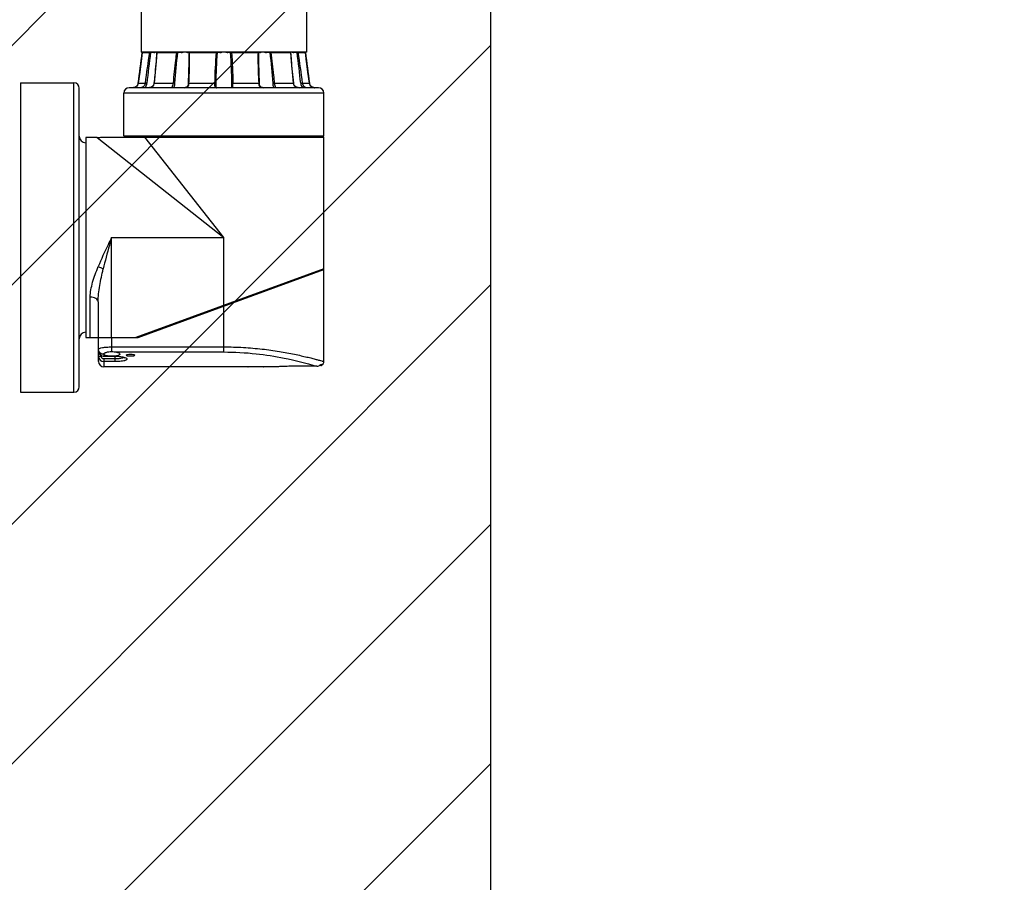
# Model space of a CAD drawing. Header units: millimetres. Extents: x 36 to 7524, y 76 to 5310.
# Tile 11 of 29: x 2106 to 2475, y 2063 to 2387. Entities that reach past the tile are written whole.
import ezdxf

# ---------------------------------------------------------------- set-up
doc = ezdxf.new("R2010")
doc.units = ezdxf.units.MM
for name, color, linetype in [('ARM2_ABL168', 7, 'Continuous'), ('COVER_S_PBL179', 7, 'Continuous'), ('FLANGE_J3_PBL181', 7, 'Continuous'), ('FLANGE_J4_PBL177', 7, 'Continuous'), ('FLANGE_J5_PBL169', 7, 'Continuous'), ('HOLDER_S_PBL180', 7, 'Continuous'), ('MODULE_S_ABL178', 7, 'Continuous'), ('new_view_15_VBL148', 7, 'Continuous'), ('PIPE2_PBL182', 7, 'Continuous')]:
    doc.layers.add(name, color=color, linetype=linetype)

# ---------------------------------------------------------------- blocks, each defined once
blk = doc.blocks.new('FLANGE_J5_PBL169', base_point=(688.76, 1618.69))
at = {"layer": 'FLANGE_J5_PBL169', "color": 7}
for p, q in [((651.76, 1641.19), (651.26, 1640.69)), ((651.26, 1640.69), (651.26, 1639.69)), ((726.26, 1640.69), (651.26, 1640.69)), ((725.76, 1641.19), (726.26, 1640.69)), ((726.26, 1640.69), (726.26, 1639.69)), ((652.76, 1638.19), (724.76, 1638.19)), ((658.15, 1596.49), (660.97, 1596.49)), ((663.52, 1596.49), (671.25, 1596.49)), ((675.66, 1596.43), (675.66, 1596.49)), ((675.66, 1596.49), (686.21, 1596.49)), ((691.31, 1596.49), (701.86, 1596.49)), ((701.86, 1596.49), (701.86, 1596.43)), ((706.27, 1596.49), (714, 1596.49)), ((716.55, 1596.49), (719.37, 1596.49))]:
    blk.add_line(p, q, dxfattribs=at)
at = {"layer": 'FLANGE_J5_PBL169', "color": 2}
for p, q in [((651.26, 1639.69), (726.26, 1639.69)), ((658.62, 1636.79), (655.45, 1636.79)), ((669.86, 1636.79), (661.21, 1636.79)), ((686.17, 1636.79), (674.35, 1636.79)), ((703.17, 1636.79), (691.35, 1636.79)), ((716.31, 1636.79), (707.66, 1636.79)), ((722.07, 1636.79), (718.9, 1636.79))]:
    blk.add_line(p, q, dxfattribs=at)
at = {"layer": 'FLANGE_J5_PBL169', "color": 7}
for centre, radius, start, end in [((652.76, 1639.69), 1.5, 180, 270), ((724.76, 1639.69), 1.5, 270, 360), ((-6575.34, 1133.55), 7248.28, 3.661962, 3.981237), ((1231.21, 1618.37), 545.35, 178.0641, 180.0746), ((146.55, 1618.38), 545.11, 359.925, 1.9364), ((7952.86, 1133.55), 7248.28, 176.018763, 176.338038), ((1294.2, 1617.21), 608.34, 179.9572, 181.95124), ((83.06, 1617.21), 608.6, 358.04918, 0.04235), ((601.11, 1537.96), 81.73, 45.4394, 45.7393), ((670.79, 1607.95), 15.09, 229.407, 231.1859), ((675.89, 1601.12), 6.56, 224.8983, 228.719), ((688.78, 1597.93), 2.95, 209.187, 216.1048), ((688.74, 1597.93), 2.95, 323.8947, 330.8129), ((703.91, 1596.43), 2.05, 179.9978, 181.0804), ((703.77, 1596.43), 1.91, 181.0238, 186.9887), ((701.63, 1601.12), 6.56, 311.2806, 315.1015), ((706.73, 1607.95), 15.09, 308.8139, 310.5929), ((776.41, 1537.96), 81.73, 134.2608, 134.5607)]:
    blk.add_arc(centre, radius, start, end, dxfattribs=at)
for points, knots in [([(655.45, 1636.79), (655.43, 1637.1), (655.24, 1637.55), (654.82, 1637.92), (654.51, 1638.08), (654.27, 1638.15), (654.12, 1638.18), (654.03, 1638.19), (653.96, 1638.19), (653.9, 1638.19), (653.88, 1638.2), (653.86, 1638.19), (653.86, 1638.19)], [0, 0, 0, 0, 0.398478, 0.576573, 0.726732, 0.845114, 0.892037, 0.930654, 0.960867, 0.982562, 0.995633, 1, 1, 1, 1]), ([(658.15, 1638.15), (658.15, 1638.19), (658.34, 1638.2), (658.44, 1638.19), (658.54, 1638.19)], [0, 0, 0, 0, 0.269402, 1, 1, 1, 1]), ([(658.62, 1636.79), (658.61, 1636.98), (658.56, 1637.32), (658.38, 1637.74), (658.25, 1637.99), (658.15, 1638.11), (658.15, 1638.15)], [0, 0, 0, 0, 0.388948, 0.707111, 0.910969, 1, 1, 1, 1]), ([(661.21, 1636.79), (661.2, 1636.95), (661.11, 1637.27), (660.72, 1637.79), (660.01, 1638.12), (659.22, 1638.2), (658.74, 1638.19), (658.54, 1638.19)], [0, 0, 0, 0, 0.14437, 0.288763, 0.568855, 0.815868, 1, 1, 1, 1]), ([(658.62, 1636.79), (658.91, 1630.08), (659.62, 1616.64), (660.48, 1603.21), (660.97, 1596.49)], [0, 0, 0, 0, 0.499756, 1, 1, 1, 1]), ([(663.52, 1596.49), (663.27, 1603.21), (662.61, 1616.66), (661.73, 1630.08), (661.21, 1636.79)], [0, 0, 0, 0, 0.499771, 1, 1, 1, 1]), ([(669.86, 1637.33), (669.86, 1637.44), (669.86, 1637.63), (669.9, 1637.88), (670.01, 1638.06), (670.19, 1638.15), (670.41, 1638.18), (670.79, 1638.2), (671.09, 1638.19), (671.31, 1638.19)], [0, 0, 0, 0, 0.156828, 0.27468, 0.364256, 0.45244, 0.558175, 0.685852, 1, 1, 1, 1]), ([(669.86, 1636.79), (669.86, 1636.84), (669.86, 1637.02), (669.86, 1637.2), (669.86, 1637.33)], [0, 0, 0, 0, 0.261025, 1, 1, 1, 1]), ([(669.86, 1636.79), (669.89, 1630.08), (670.2, 1616.64), (670.83, 1603.21), (671.25, 1596.49)], [0, 0, 0, 0, 0.499728, 1, 1, 1, 1]), ([(674.35, 1636.79), (674.33, 1637.1), (674.08, 1637.74), (673.16, 1638.14), (672.23, 1638.2), (671.61, 1638.19), (671.31, 1638.19)], [0, 0, 0, 0, 0.249101, 0.497694, 0.756772, 1, 1, 1, 1]), ([(675.66, 1596.49), (675.65, 1603.21), (675.39, 1616.65), (674.79, 1630.09), (674.35, 1636.79)], [0, 0, 0, 0, 0.499798, 1, 1, 1, 1]), ([(686.17, 1636.79), (686.18, 1636.94), (686.2, 1637.21), (686.32, 1637.58), (686.53, 1637.87), (686.83, 1638.05), (687.18, 1638.14), (687.7, 1638.19), (688.11, 1638.19), (688.39, 1638.19)], [0, 0, 0, 0, 0.139292, 0.265157, 0.376781, 0.484878, 0.600088, 0.725541, 1, 1, 1, 1]), ([(691.35, 1636.79), (691.34, 1636.95), (691.31, 1637.24), (691.17, 1637.64), (690.91, 1637.94), (690.56, 1638.09), (690.16, 1638.17), (689.57, 1638.2), (689.11, 1638.19), (688.79, 1638.19)], [0, 0, 0, 0, 0.137016, 0.258961, 0.367147, 0.475489, 0.593675, 0.722527, 1, 1, 1, 1]), ([(703.17, 1636.79), (702.73, 1630.09), (702.13, 1616.65), (701.87, 1603.21), (701.86, 1596.49)], [0, 0, 0, 0, 0.500202, 1, 1, 1, 1]), ([(703.17, 1636.79), (703.19, 1637.1), (703.44, 1637.74), (704.36, 1638.14), (705.29, 1638.2), (705.91, 1638.19), (706.21, 1638.19)], [0, 0, 0, 0, 0.249101, 0.497694, 0.756772, 1, 1, 1, 1]), ([(707.66, 1637.33), (707.66, 1637.44), (707.66, 1637.63), (707.62, 1637.88), (707.51, 1638.06), (707.33, 1638.15), (707.11, 1638.18), (706.73, 1638.2), (706.43, 1638.19), (706.21, 1638.19)], [0, 0, 0, 0, 0.156828, 0.27468, 0.364256, 0.45244, 0.558175, 0.685852, 1, 1, 1, 1]), ([(706.27, 1596.49), (706.69, 1603.21), (707.31, 1616.64), (707.63, 1630.08), (707.66, 1636.79)], [0, 0, 0, 0, 0.500272, 1, 1, 1, 1]), ([(707.66, 1636.79), (707.66, 1636.84), (707.66, 1637.02), (707.66, 1637.2), (707.66, 1637.33)], [0, 0, 0, 0, 0.261025, 1, 1, 1, 1]), ([(716.31, 1636.79), (715.79, 1630.08), (714.91, 1616.66), (714.25, 1603.21), (714, 1596.49)], [0, 0, 0, 0, 0.500229, 1, 1, 1, 1]), ([(716.31, 1636.79), (716.32, 1636.95), (716.41, 1637.27), (716.8, 1637.79), (717.51, 1638.12), (718.3, 1638.2), (718.78, 1638.19), (718.98, 1638.19)], [0, 0, 0, 0, 0.14437, 0.288763, 0.568855, 0.815868, 1, 1, 1, 1]), ([(716.55, 1596.49), (717.04, 1603.21), (717.9, 1616.64), (718.61, 1630.08), (718.9, 1636.79)], [0, 0, 0, 0, 0.500244, 1, 1, 1, 1]), ([(718.9, 1636.79), (718.91, 1636.98), (718.96, 1637.32), (719.14, 1637.74), (719.27, 1637.99), (719.37, 1638.11), (719.37, 1638.15)], [0, 0, 0, 0, 0.388948, 0.707111, 0.910969, 1, 1, 1, 1]), ([(719.37, 1638.15), (719.37, 1638.19), (719.18, 1638.2), (719.08, 1638.19), (718.98, 1638.19)], [0, 0, 0, 0, 0.269402, 1, 1, 1, 1]), ([(722.07, 1636.79), (722.09, 1637.09), (722.31, 1637.64), (722.96, 1638.1), (723.44, 1638.19), (723.66, 1638.19)], [0, 0, 0, 0, 0.390869, 0.713984, 1, 1, 1, 1])]:
    blk.add_open_spline(points, degree=3, knots=knots, dxfattribs=at)
for points in [[(663.69, 1596.19), (663.64, 1596.3), (663.58, 1596.4), (663.52, 1596.49)], [(675.65, 1596.19), (675.66, 1596.27), (675.66, 1596.35), (675.66, 1596.43)], [(714, 1596.49), (713.94, 1596.4), (713.88, 1596.3), (713.83, 1596.19)]]:
    blk.add_open_spline(points, degree=3, dxfattribs=at)
blk = doc.blocks.new('FLANGE_J4_PBL177', base_point=(688.76, 1406.54))
at = {"layer": 'FLANGE_J4_PBL177', "color": 7}
for p, q in [((658.29, 1422.49), (658.18, 1422.39)), ((658.18, 1422.4), (658.18, 1422.4)), ((658.18, 1422.4), (660.85, 1422.4)), ((660.85, 1422.4), (660.95, 1422.39)), ((660.95, 1422.39), (661.09, 1422.39)), ((661.09, 1422.39), (661.27, 1422.38)), ((662.46, 1422.38), (661.27, 1422.38)), ((662.46, 1422.38), (662.52, 1422.49)), ((663.73, 1422.49), (663.61, 1422.39)), ((663.61, 1422.39), (663.61, 1422.39)), ((663.7, 1422.4), (671, 1422.4)), ((672.72, 1422.38), (671.51, 1422.38)), ((672.72, 1422.38), (672.72, 1422.49)), ((675.39, 1422.49), (675.29, 1422.38)), ((675.65, 1422.38), (675.29, 1422.38)), ((675.94, 1422.4), (685.9, 1422.4)), ((685.9, 1422.4), (685.91, 1422.49)), ((687.28, 1422.38), (686.37, 1422.38)), ((687.28, 1422.38), (687.22, 1422.49)), ((690.3, 1422.49), (690.24, 1422.38)), ((691.15, 1422.38), (690.24, 1422.38)), ((691.62, 1422.4), (701.58, 1422.4)), ((702.23, 1422.38), (701.87, 1422.38)), ((702.23, 1422.38), (702.13, 1422.49)), ((704.8, 1422.49), (704.8, 1422.38)), ((706.01, 1422.38), (704.8, 1422.38)), ((706.46, 1422.39), (706.52, 1422.4)), ((706.52, 1422.4), (713.81, 1422.4)), ((713.81, 1422.4), (713.72, 1422.49)), ((713.91, 1422.39), (713.79, 1422.49)), ((713.91, 1422.39), (713.91, 1422.39)), ((715, 1422.49), (715.06, 1422.38)), ((716.25, 1422.38), (715.06, 1422.38)), ((716.25, 1422.38), (716.57, 1422.39)), ((716.57, 1422.39), (716.67, 1422.4)), ((716.67, 1422.4), (719.34, 1422.4)), ((719.34, 1422.39), (719.23, 1422.49)), ((719.34, 1422.4), (719.34, 1422.4)), ((719.79, 1418.94), (719.34, 1422.39)), ((675.66, 1420.67), (675.66, 1420.66)), ((701.86, 1420.66), (701.86, 1420.67)), ((656.6, 1410.59), (656.38, 1410.13)), ((656.67, 1410.93), (656.6, 1410.59)), ((721.13, 1410.14), (720.92, 1410.6)), ((651.26, 1391.09), (651.26, 1407.19)), ((724.26, 1409.19), (653.26, 1409.19)), ((656.38, 1410.13), (656.08, 1409.76)), ((685.86, 1409.79), (685.86, 1409.79)), ((691.61, 1409.25), (691.59, 1409.22)), ((691.66, 1409.79), (691.66, 1409.79)), ((721.43, 1409.76), (721.13, 1410.14)), ((721.44, 1409.76), (721.43, 1409.76)), ((721.99, 1409.4), (721.79, 1409.49)), ((726.26, 1391.09), (726.26, 1407.19)), ((651.26, 1391.09), (651.76, 1390.59)), ((651.26, 1391.09), (726.26, 1391.09)), ((726.26, 1391.09), (725.76, 1390.59))]:
    blk.add_line(p, q, dxfattribs=at)
at = {"layer": 'FLANGE_J4_PBL177', "color": 2}
for p, q in [((660.85, 1422.4), (660.95, 1422.49)), ((661.28, 1422.49), (661.27, 1422.38)), ((663.8, 1422.49), (663.7, 1422.4)), ((663.7, 1422.38), (663.7, 1422.4)), ((663.7, 1422.38), (663.7, 1422.4)), ((671, 1422.4), (671.06, 1422.49)), ((671.46, 1422.49), (671.51, 1422.38)), ((675.65, 1422.38), (675.77, 1422.49)), ((675.65, 1422.38), (675.66, 1420.67)), ((675.99, 1422.49), (675.94, 1422.4)), ((686.27, 1422.49), (686.37, 1422.38)), ((691.15, 1422.38), (691.25, 1422.49)), ((691.61, 1422.49), (691.62, 1422.4)), ((701.58, 1422.4), (701.53, 1422.49)), ((701.75, 1422.49), (701.87, 1422.38)), ((701.86, 1420.67), (701.87, 1422.38)), ((706.01, 1422.38), (706.06, 1422.49)), ((706.46, 1422.49), (706.52, 1422.4)), ((713.81, 1422.4), (713.82, 1422.38)), ((713.81, 1422.4), (713.82, 1422.38)), ((716.25, 1422.38), (716.24, 1422.49)), ((716.57, 1422.49), (716.67, 1422.4)), ((656.67, 1410.93), (656.68, 1410.93)), ((656.68, 1410.93), (659.26, 1410.93)), ((662.69, 1410.93), (669.75, 1410.93)), ((675.69, 1410.93), (685.33, 1410.93)), ((692.19, 1410.93), (701.83, 1410.93)), ((707.77, 1410.93), (714.83, 1410.93)), ((718.26, 1410.93), (720.84, 1410.93)), ((720.85, 1410.93), (720.84, 1410.93)), ((726.26, 1407.19), (651.26, 1407.19))]:
    blk.add_line(p, q, dxfattribs=at)
at = {"layer": 'FLANGE_J4_PBL177', "color": 7}
for points in [[(658.18, 1422.39), (657.73, 1418.96), (657.22, 1415), (656.67, 1410.93)], [(663.61, 1422.39), (663.36, 1418.99), (663, 1414.97), (662.59, 1410.91)], [(714.93, 1410.91), (714.52, 1414.95), (714.16, 1418.98), (713.91, 1422.39)], [(675.66, 1420.66), (675.65, 1418.7), (675.56, 1414.84), (675.39, 1410.89)], [(702.13, 1410.89), (701.96, 1414.83), (701.87, 1418.69), (701.86, 1420.66)], [(720.85, 1410.93), (720.31, 1414.98), (719.79, 1418.95)], [(656.6, 1410.6), (656.39, 1410.14), (656.09, 1409.76), (655.73, 1409.49), (655.34, 1409.31), (654.92, 1409.21), (654.61, 1409.19)], [(662.59, 1410.91), (662.54, 1410.6), (662.37, 1410.14), (662.1, 1409.76), (661.76, 1409.48), (661.36, 1409.31), (660.89, 1409.21), (660.51, 1409.19)], [(675.39, 1410.89), (675.36, 1410.54), (675.27, 1410.07), (675.13, 1409.72), (674.93, 1409.45), (674.64, 1409.29), (674.28, 1409.21), (673.97, 1409.19)], [(703.55, 1409.19), (703.25, 1409.21), (702.89, 1409.29), (702.6, 1409.45), (702.39, 1409.71), (702.26, 1410.06), (702.16, 1410.52), (702.13, 1410.89)], [(717.01, 1409.19), (716.65, 1409.21), (716.17, 1409.3), (715.77, 1409.48), (715.43, 1409.75), (715.16, 1410.12), (714.99, 1410.58), (714.93, 1410.91)], [(722.48, 1409.23), (722.19, 1409.31), (721.8, 1409.49), (721.44, 1409.75), (721.14, 1410.13), (720.92, 1410.59), (720.85, 1410.93)], [(655.73, 1409.49), (655.72, 1409.49), (655.53, 1409.4)], [(685.93, 1409.22), (685.93, 1409.22), (685.9, 1409.29), (685.87, 1409.49), (685.86, 1409.79)], [(686.12, 1409.19), (686.01, 1409.2), (685.94, 1409.22)], [(691.59, 1409.22), (691.59, 1409.22), (691.51, 1409.2), (691.4, 1409.19)], [(691.66, 1409.79), (691.65, 1409.5), (691.62, 1409.3), (691.61, 1409.25)]]:
    blk.add_lwpolyline(points, dxfattribs=at)
at = {"layer": 'FLANGE_J4_PBL177', "color": 2}
for centre, radius, start, end in [((-1089.41, 1645.54), 1761.77, 352.34716, 352.72335), ((1047.87, 1363), 391.55, 171.275, 172.9693), ((1119.7, 1362.5), 462.32, 172.5581, 173.9958), ((257.82, 1362.5), 462.32, 6.0042, 7.4419), ((329.67, 1363), 391.54, 7.0307, 8.7251), ((2466.95, 1645.55), 1761.8, 187.27666, 187.65284), ((654.69, 1411.19), 2, 342.9588, 352.3509), ((660.33, 1411.18), 2.37, 347.2702, 353.8826), ((654.61, 1411.53), 2.33, 269.9827, 276.7406), ((654.62, 1411.47), 2.27, 276.7625, 278.3086), ((654.63, 1411.41), 2.21, 278.2877, 288.3721), ((654.65, 1411.33), 2.13, 288.4483, 289.4954), ((654.67, 1411.28), 2.07, 289.458, 300.8963), ((660.56, 1412.52), 3.32, 275.4108, 275.8789)]:
    blk.add_arc(centre, radius, start, end, dxfattribs=at)
at = {"layer": 'FLANGE_J4_PBL177', "color": 7}
for centre, radius, start, end in [((662.46, 1423.86), 1.48, 270.0165, 272.8316), ((670.28, 1389.39), 33.01, 88.4735, 88.7528), ((670.32, 1391.45), 30.95, 88.1156, 88.4424), ((670.39, 1393.26), 29.14, 87.9008, 88.1397), ((670.76, 1403.4), 19, 87.7389, 87.8935), ((686.09, 1418.11), 4.28, 86.3345, 87.6279), ((691.78, 1409.79), 12.61, 91.5293, 92.2597), ((691.96, 1402.85), 19.55, 90.9994, 91.5189), ((706.7, 1405.1), 17.29, 92.1076, 92.2776), ((707.1, 1394.08), 28.32, 91.8531, 92.0983), ((707.18, 1391.98), 30.42, 91.3571, 91.8808), ((715.06, 1423.86), 1.48, 267.1669, 269.9835), ((653.26, 1407.19), 2, 90, 180), ((722.9, 1411.46), 2.26, 259.55, 263.1387), ((722.9, 1411.52), 2.33, 263.1573, 270.0185), ((724.26, 1407.19), 2, 0, 90)]:
    blk.add_arc(centre, radius, start, end, dxfattribs=at)
for points, knots in [([(662.54, 1422.38), (662.59, 1422.38), (662.78, 1422.4), (662.97, 1422.46), (663.11, 1422.5)], [0, 0, 0, 0, 0.266116, 1, 1, 1, 1]), ([(663.61, 1422.39), (663.62, 1422.39), (663.65, 1422.39), (663.68, 1422.39), (663.7, 1422.4)], [0, 0, 0, 0, 0.283819, 1, 1, 1, 1]), ([(674.8, 1422.5), (674.84, 1422.48), (675, 1422.43), (675.17, 1422.38), (675.29, 1422.38)], [0, 0, 0, 0, 0.285623, 1, 1, 1, 1]), ([(675.65, 1422.38), (675.66, 1422.39), (675.72, 1422.39), (675.76, 1422.39), (675.8, 1422.39)], [0, 0, 0, 0, 0.306622, 1, 1, 1, 1]), ([(686.08, 1422.39), (686.13, 1422.39), (686.19, 1422.39), (686.26, 1422.39), (686.27, 1422.39)], [0, 0, 0, 0, 0.77191, 1, 1, 1, 1]), ([(687.28, 1422.38), (687.34, 1422.38), (687.59, 1422.4), (687.84, 1422.46), (688.03, 1422.5)], [0, 0, 0, 0, 0.237795, 1, 1, 1, 1]), ([(689.49, 1422.5), (689.56, 1422.48), (689.8, 1422.43), (690.06, 1422.38), (690.24, 1422.38)], [0, 0, 0, 0, 0.260476, 1, 1, 1, 1]), ([(691.15, 1422.38), (691.16, 1422.38), (691.2, 1422.38), (691.25, 1422.39), (691.28, 1422.39)], [0, 0, 0, 0, 0.21467, 1, 1, 1, 1]), ([(701.72, 1422.39), (701.73, 1422.39), (701.77, 1422.39), (701.8, 1422.39), (701.82, 1422.39)], [0, 0, 0, 0, 0.296725, 1, 1, 1, 1]), ([(701.82, 1422.39), (701.83, 1422.39), (701.84, 1422.38), (701.86, 1422.38), (701.87, 1422.38)], [0, 0, 0, 0, 0.375047, 1, 1, 1, 1]), ([(702.23, 1422.38), (702.27, 1422.38), (702.43, 1422.4), (702.6, 1422.46), (702.72, 1422.5)], [0, 0, 0, 0, 0.211644, 1, 1, 1, 1]), ([(713.81, 1422.4), (713.82, 1422.4), (713.85, 1422.39), (713.87, 1422.39), (713.89, 1422.39)], [0, 0, 0, 0, 0.31879, 1, 1, 1, 1]), ([(713.89, 1422.39), (713.89, 1422.39), (713.9, 1422.39), (713.91, 1422.39), (713.91, 1422.39)], [0, 0, 0, 0, 0.684665, 1, 1, 1, 1]), ([(714.41, 1422.5), (714.45, 1422.48), (714.64, 1422.43), (714.83, 1422.39), (714.98, 1422.38)], [0, 0, 0, 0, 0.232914, 1, 1, 1, 1])]:
    blk.add_open_spline(points, degree=3, knots=knots, dxfattribs=at)
at = {"layer": 'FLANGE_J4_PBL177', "color": 2}
for points, knots in [([(662.69, 1410.93), (662.79, 1411.88), (663.19, 1415.69), (663.51, 1419.51), (663.7, 1422.38)], [0, 0, 0, 0, 0.250545, 1, 1, 1, 1]), ([(671, 1422.4), (670.86, 1421.44), (670.36, 1417.63), (669.98, 1413.8), (669.75, 1410.93)], [0, 0, 0, 0, 0.250344, 1, 1, 1, 1]), ([(675.69, 1410.93), (675.74, 1411.88), (675.91, 1415.7), (675.98, 1419.53), (675.94, 1422.4)], [0, 0, 0, 0, 0.250376, 1, 1, 1, 1]), ([(701.58, 1422.4), (701.56, 1421.44), (701.56, 1417.62), (701.68, 1413.79), (701.83, 1410.93)], [0, 0, 0, 0, 0.249613, 1, 1, 1, 1]), ([(707.77, 1410.93), (707.69, 1411.88), (707.36, 1415.71), (706.92, 1419.54), (706.52, 1422.4)], [0, 0, 0, 0, 0.249673, 1, 1, 1, 1]), ([(713.82, 1422.38), (713.88, 1421.43), (714.16, 1417.6), (714.52, 1413.79), (714.83, 1410.93)], [0, 0, 0, 0, 0.249375, 1, 1, 1, 1]), ([(655.74, 1409.5), (655.94, 1409.62), (656.31, 1409.94), (656.54, 1410.38), (656.61, 1410.61)], [0, 0, 0, 0, 0.497195, 1, 1, 1, 1]), ([(659.26, 1410.93), (659.24, 1410.74), (659.07, 1410.09), (658.61, 1409.51), (658.19, 1409.29)], [0, 0, 0, 0, 0.287719, 1, 1, 1, 1]), ([(659.19, 1409.19), (659.29, 1409.3), (659.66, 1409.79), (659.86, 1410.4), (659.91, 1410.86)], [0, 0, 0, 0, 0.237695, 1, 1, 1, 1]), ([(659.91, 1410.86), (659.85, 1410.87), (659.63, 1410.9), (659.42, 1410.93), (659.26, 1410.93)], [0, 0, 0, 0, 0.290048, 1, 1, 1, 1]), ([(660.9, 1409.21), (661.3, 1409.26), (661.93, 1409.45), (662.46, 1410.08), (662.6, 1410.46), (662.64, 1410.66)], [0, 0, 0, 0, 0.503193, 0.749918, 1, 1, 1, 1]), ([(662.59, 1410.91), (662.59, 1410.92), (662.64, 1410.92), (662.67, 1410.93), (662.69, 1410.93)], [0, 0, 0, 0, 0.277043, 1, 1, 1, 1]), ([(669.75, 1410.93), (669.74, 1410.8), (669.7, 1410.55), (669.61, 1410.19), (669.51, 1409.88), (669.4, 1409.62), (669.33, 1409.43), (669.28, 1409.3), (669.31, 1409.2), (669.38, 1409.19), (669.4, 1409.19)], [0, 0, 0, 0, 0.20769, 0.405469, 0.585087, 0.736057, 0.848243, 0.917685, 0.955725, 1, 1, 1, 1]), ([(670.44, 1410.86), (670.39, 1410.87), (670.17, 1410.91), (669.93, 1410.93), (669.75, 1410.93)], [0, 0, 0, 0, 0.208535, 1, 1, 1, 1]), ([(670.04, 1409.19), (670.09, 1409.31), (670.29, 1409.84), (670.41, 1410.41), (670.44, 1410.86)], [0, 0, 0, 0, 0.215517, 1, 1, 1, 1]), ([(673.97, 1409.19), (674.21, 1409.19), (674.68, 1409.22), (675.54, 1409.68), (675.66, 1410.46), (675.69, 1410.93)], [0, 0, 0, 0, 0.263602, 0.497557, 1, 1, 1, 1]), ([(675.39, 1410.89), (675.39, 1410.89), (675.42, 1410.91), (675.52, 1410.92), (675.61, 1410.93), (675.69, 1410.93)], [0, 0, 0, 0, 0.088254, 0.291026, 1, 1, 1, 1]), ([(685.33, 1410.93), (685.33, 1410.7), (685.31, 1410.37), (685.32, 1409.96), (685.34, 1409.64), (685.51, 1409.29), (685.79, 1409.22), (685.93, 1409.2)], [0, 0, 0, 0, 0.333227, 0.479571, 0.606013, 0.801749, 1, 1, 1, 1]), ([(685.88, 1410.86), (685.87, 1410.88), (685.8, 1410.89), (685.68, 1410.91), (685.52, 1410.92), (685.4, 1410.93), (685.33, 1410.93)], [0, 0, 0, 0, 0.116638, 0.344469, 0.653897, 1, 1, 1, 1]), ([(685.86, 1409.79), (685.86, 1409.88), (685.87, 1410.23), (685.88, 1410.59), (685.88, 1410.86)], [0, 0, 0, 0, 0.235794, 1, 1, 1, 1]), ([(691.61, 1409.21), (691.75, 1409.22), (692.03, 1409.3), (692.18, 1409.66), (692.2, 1409.97), (692.21, 1410.38), (692.19, 1410.7), (692.19, 1410.93)], [0, 0, 0, 0, 0.19607, 0.393116, 0.520263, 0.666941, 1, 1, 1, 1]), ([(691.64, 1410.86), (691.65, 1410.88), (691.72, 1410.89), (691.84, 1410.91), (692, 1410.92), (692.12, 1410.93), (692.19, 1410.93)], [0, 0, 0, 0, 0.116632, 0.344465, 0.653899, 1, 1, 1, 1]), ([(691.64, 1410.86), (691.64, 1410.77), (691.65, 1410.41), (691.66, 1410.05), (691.66, 1409.79)], [0, 0, 0, 0, 0.261184, 1, 1, 1, 1]), ([(702.13, 1410.89), (702.13, 1410.89), (702.09, 1410.91), (702, 1410.92), (701.9, 1410.93), (701.83, 1410.93)], [0, 0, 0, 0, 0.088258, 0.291028, 1, 1, 1, 1]), ([(701.83, 1410.93), (701.86, 1410.46), (701.98, 1409.68), (702.84, 1409.22), (703.31, 1409.19), (703.55, 1409.19)], [0, 0, 0, 0, 0.502442, 0.736396, 1, 1, 1, 1]), ([(707.08, 1410.86), (707.13, 1410.87), (707.35, 1410.91), (707.59, 1410.93), (707.77, 1410.93)], [0, 0, 0, 0, 0.208529, 1, 1, 1, 1]), ([(707.08, 1410.86), (707.09, 1410.7), (707.16, 1410.13), (707.32, 1409.58), (707.48, 1409.19)], [0, 0, 0, 0, 0.274312, 1, 1, 1, 1]), ([(708.12, 1409.19), (708.14, 1409.19), (708.21, 1409.2), (708.24, 1409.3), (708.19, 1409.43), (708.12, 1409.62), (708.01, 1409.88), (707.9, 1410.19), (707.82, 1410.55), (707.78, 1410.8), (707.77, 1410.93)], [0, 0, 0, 0, 0.044275, 0.082315, 0.151756, 0.263942, 0.414913, 0.59453, 0.79231, 1, 1, 1, 1]), ([(714.83, 1410.93), (714.86, 1410.67), (714.99, 1410.16), (715.66, 1409.34), (716.5, 1409.19), (717.01, 1409.19)], [0, 0, 0, 0, 0.252089, 0.498695, 1, 1, 1, 1]), ([(714.93, 1410.91), (714.93, 1410.92), (714.88, 1410.92), (714.85, 1410.93), (714.83, 1410.93)], [0, 0, 0, 0, 0.277075, 1, 1, 1, 1]), ([(717.61, 1410.86), (717.67, 1410.87), (717.89, 1410.9), (718.1, 1410.93), (718.26, 1410.93)], [0, 0, 0, 0, 0.290041, 1, 1, 1, 1]), ([(717.61, 1410.86), (717.63, 1410.7), (717.74, 1410.1), (718.02, 1409.53), (718.33, 1409.19)], [0, 0, 0, 0, 0.260008, 1, 1, 1, 1]), ([(719.32, 1409.3), (719.2, 1409.36), (718.67, 1409.75), (718.32, 1410.4), (718.26, 1410.93)], [0, 0, 0, 0, 0.198268, 1, 1, 1, 1]), ([(720.84, 1410.93), (720.9, 1410.5), (721.3, 1409.69), (722.09, 1409.31), (722.49, 1409.23)], [0, 0, 0, 0, 0.516342, 1, 1, 1, 1]), ([(658.19, 1409.29), (658.17, 1409.28), (658.1, 1409.25), (658.02, 1409.22), (657.96, 1409.21)], [0, 0, 0, 0, 0.293575, 1, 1, 1, 1]), ([(719.65, 1409.19), (719.64, 1409.19), (719.57, 1409.2), (719.5, 1409.22), (719.44, 1409.24)], [0, 0, 0, 0, 0.194471, 1, 1, 1, 1])]:
    blk.add_open_spline(points, degree=3, knots=knots, dxfattribs=at)
for points in [[(670.44, 1410.86), (670.71, 1414.71), (671.05, 1418.55), (671.51, 1422.38)], [(685.9, 1422.4), (685.57, 1418.58), (685.39, 1414.75), (685.33, 1410.93)], [(685.88, 1410.86), (685.93, 1414.7), (686.08, 1418.55), (686.37, 1422.38)], [(691.15, 1422.38), (691.44, 1418.55), (691.59, 1414.7), (691.64, 1410.86)], [(691.62, 1422.4), (691.95, 1418.58), (692.13, 1414.75), (692.19, 1410.93)], [(706.01, 1422.38), (706.47, 1418.55), (706.81, 1414.71), (707.08, 1410.86)], [(657.96, 1409.21), (657.93, 1409.2), (657.9, 1409.19), (657.87, 1409.19)], [(660.51, 1409.19), (660.63, 1409.19), (660.75, 1409.2), (660.87, 1409.21)], [(685.93, 1409.2), (685.99, 1409.2), (686.06, 1409.19), (686.12, 1409.19)], [(691.4, 1409.19), (691.47, 1409.19), (691.54, 1409.2), (691.61, 1409.21)], [(719.44, 1409.24), (719.4, 1409.26), (719.36, 1409.28), (719.32, 1409.3)]]:
    blk.add_open_spline(points, degree=3, dxfattribs=at)
at = {"layer": 'FLANGE_J4_PBL177', "color": 7}
for points in [[(672.72, 1422.38), (672.99, 1422.38), (673.26, 1422.44), (673.53, 1422.5)], [(675.8, 1422.39), (675.85, 1422.39), (675.9, 1422.39), (675.94, 1422.4)], [(685.9, 1422.4), (685.96, 1422.4), (686.02, 1422.39), (686.08, 1422.39)], [(701.58, 1422.4), (701.62, 1422.39), (701.67, 1422.39), (701.72, 1422.39)], [(703.99, 1422.5), (704.26, 1422.44), (704.53, 1422.38), (704.8, 1422.38)]]:
    blk.add_open_spline(points, degree=3, dxfattribs=at)
blk = doc.blocks.new('PIPE2_PBL182', base_point=(688.76, 1509.34))
at = {"layer": 'PIPE2_PBL182', "color": 7}
for p, q in [((657.76, 1596.19), (657.76, 1422.49)), ((719.76, 1596.19), (657.76, 1596.19)), ((719.76, 1596.19), (719.76, 1422.49)), ((719.76, 1422.49), (657.76, 1422.49))]:
    blk.add_line(p, q, dxfattribs=at)
blk = doc.blocks.new('ARM2_ABL168', base_point=(688.76, 1515.89))
at = {"layer": 'FLANGE_J4_PBL177'}
blk.add_blockref('FLANGE_J4_PBL177', (688.76, 1406.54), dxfattribs=at)
at = {"layer": 'FLANGE_J5_PBL169'}
blk.add_blockref('FLANGE_J5_PBL169', (688.76, 1618.69), dxfattribs=at)
at = {"layer": 'PIPE2_PBL182'}
blk.add_blockref('PIPE2_PBL182', (688.76, 1509.34), dxfattribs=at)
blk = doc.blocks.new('COVER_S_PBL179', base_point=(684.02, 1322.75))
at = {"layer": 'COVER_S_PBL179', "color": 7}
for p, q in [((656.66, 1315.49), (726.26, 1341)), ((726.26, 1306.49), (726.26, 1340.99)), ((641.76, 1306.49), (641.76, 1315.49)), ((645.26, 1315.49), (656.66, 1315.49)), ((643.77, 1309.2), (643.76, 1309.27)), ((643.76, 1308.44), (647.96, 1308.44)), ((697.76, 1304.49), (643.76, 1304.49)), ((697.76, 1304.49), (697.86, 1304.5)), ((703.66, 1304.5), (703.76, 1304.49)), ((708.76, 1304.49), (703.76, 1304.49)), ((708.76, 1304.49), (708.8, 1304.5)), ((723.59, 1304.7), (715.76, 1304.7)), ((725.13, 1304.99), (724.64, 1304.99))]:
    blk.add_line(p, q, dxfattribs=at)
at = {"layer": 'COVER_S_PBL179', "color": 2}
for p, q in [((688.76, 1310.05), (688.76, 1327.26)), ((646.76, 1310.23), (646.76, 1315.49)), ((646.76, 1311.96), (688.76, 1311.96)), ((641.76, 1308.45), (642.76, 1308.45)), ((642.76, 1308.73), (642.76, 1308.45)), ((643.76, 1309.14), (643.76, 1308.44)), ((643.76, 1308.48), (645.81, 1308.48)), ((643.76, 1307.43), (643.76, 1304.49)), ((647.96, 1307.43), (643.76, 1307.43)), ((647.71, 1308.48), (647.96, 1308.48)), ((647.96, 1306.45), (647.96, 1308.48)), ((648.25, 1310.05), (688.76, 1310.05)), ((647.96, 1306.45), (643.76, 1306.45))]:
    blk.add_line(p, q, dxfattribs=at)
at = {"layer": 'COVER_S_PBL179', "color": 7}
for points in [[(641.76, 1310.48), (641.78, 1310.17), (641.92, 1309.67), (642.18, 1309.23), (642.55, 1308.86), (642.99, 1308.6), (643.47, 1308.47), (643.76, 1308.44)], [(647.96, 1308.44), (648.69, 1308.43), (649.6, 1308.36), (650.4, 1308.24), (651.01, 1308.1), (651.4, 1307.98), (651.6, 1307.89), (651.63, 1307.87)], [(725.13, 1304.99), (725.43, 1305.04), (725.7, 1305.18), (725.92, 1305.39), (725.99, 1305.49)], [(725.99, 1305.49), (726.02, 1305.55), (726.22, 1306.08), (726.26, 1306.49)]]:
    blk.add_lwpolyline(points, dxfattribs=at)
at = {"layer": 'COVER_S_PBL179', "color": 2}
for centre, radius, start, end in [((643.76, 1310.48), 2, 179.9825, 269.9761), ((643.76, 1308.45), 2, 179.9957, 269.9925), ((643.76, 1311.19), 2.06, 269.5475, 269.9999), ((650.2, 1303.91), 4.33, 69.8881, 70.7773)]:
    blk.add_arc(centre, radius, start, end, dxfattribs=at)
at = {"layer": 'COVER_S_PBL179', "color": 7}
for centre, radius, start, end in [((643.76, 1306.49), 2, 180, 270), ((700.76, 1184.49), 120.04, 90.0002, 91.4323), ((723.63, 1306.69), 1.98, 312.078, 315.7043)]:
    blk.add_arc(centre, radius, start, end, dxfattribs=at)
at = {"layer": 'COVER_S_PBL179', "color": 2}
for points, knots in [([(641.76, 1311.06), (641.76, 1311.12), (641.88, 1311.28), (642.37, 1311.51), (643.38, 1311.74), (644.93, 1311.92), (646.12, 1311.96), (646.76, 1311.96)], [0, 0, 0, 0, 0.037151, 0.09985, 0.314351, 0.629026, 1, 1, 1, 1]), ([(643.74, 1309.14), (643.49, 1309.14), (642.97, 1309.24), (642.31, 1309.67), (641.86, 1310.3), (641.76, 1310.81), (641.76, 1311.06)], [0, 0, 0, 0, 0.254544, 0.506373, 0.754489, 1, 1, 1, 1]), ([(688.76, 1311.96), (691.21, 1311.96), (696.02, 1311.82), (702.98, 1311.22), (709.37, 1310.33), (714.22, 1309.43), (717.65, 1308.69), (719.82, 1308.19), (721.71, 1307.72), (723.27, 1307.32), (724.53, 1306.98), (725.31, 1306.76), (725.85, 1306.61), (725.99, 1306.57), (726.32, 1306.47), (726.26, 1306.49)], [0, 0, 0, 0, 0.193425, 0.379421, 0.551117, 0.702351, 0.768536, 0.827548, 0.878764, 0.9216, 0.955533, 0.980118, 0.988792, 0.995012, 1, 1, 1, 1]), ([(643.76, 1307.43), (643.5, 1307.43), (642.97, 1307.66), (642.76, 1308.19), (642.76, 1308.45)], [0, 0, 0, 0, 0.499592, 1, 1, 1, 1]), ([(647.96, 1308.48), (648.65, 1308.48), (649.89, 1308.4), (651.11, 1308.17), (651.62, 1307.99)], [0, 0, 0, 0, 0.560724, 1, 1, 1, 1]), ([(651.26, 1308.03), (651.12, 1307.91), (650.7, 1307.74), (649.59, 1307.49), (648.64, 1307.43), (647.96, 1307.43)], [0, 0, 0, 0, 0.163766, 0.396179, 1, 1, 1, 1]), ([(651.69, 1307.97), (651.87, 1307.9), (652.12, 1307.79), (652.37, 1307.59), (652.46, 1307.44), (652.46, 1307.29), (652.36, 1307.15), (652.19, 1307.03), (651.94, 1306.91), (651.63, 1306.81), (651.08, 1306.68), (650.26, 1306.56), (649.16, 1306.47), (648.37, 1306.45), (647.96, 1306.45)], [0, 0, 0, 0, 0.103332, 0.139101, 0.166272, 0.189678, 0.21663, 0.252267, 0.29861, 0.356127, 0.424582, 0.59087, 0.787364, 1, 1, 1, 1]), ([(688.76, 1310.05), (692.8, 1310.05), (700.41, 1309.63), (712.06, 1307.81), (719.58, 1305.9), (723.59, 1304.7)], [0, 0, 0, 0, 0.3429, 0.644974, 1, 1, 1, 1]), ([(725.04, 1305.31), (725.18, 1305.34), (725.38, 1305.37), (725.62, 1305.42), (725.76, 1305.45), (725.85, 1305.46), (725.93, 1305.49), (725.96, 1305.48), (725.99, 1305.5), (725.99, 1305.49)], [0, 0, 0, 0, 0.452428, 0.622623, 0.76004, 0.866147, 0.941344, 0.985823, 1, 1, 1, 1])]:
    blk.add_open_spline(points, degree=3, knots=knots, dxfattribs=at)
at = {"layer": 'COVER_S_PBL179', "color": 7}
for points, knots in [([(643.76, 1309.27), (643.76, 1309.4), (643.95, 1309.61), (644.27, 1309.79), (644.8, 1310), (645.64, 1310.18), (646.37, 1310.23), (646.76, 1310.23)], [0, 0, 0, 0, 0.123919, 0.219665, 0.339694, 0.64311, 1, 1, 1, 1]), ([(645.81, 1308.48), (645.32, 1308.52), (644.68, 1308.62), (643.99, 1308.9), (643.79, 1309.1), (643.77, 1309.2)], [0, 0, 0, 0, 0.650706, 0.86335, 1, 1, 1, 1]), ([(646.76, 1308.45), (646.52, 1308.45), (646.2, 1308.45), (645.88, 1308.47), (645.81, 1308.48)], [0, 0, 0, 0, 0.755742, 1, 1, 1, 1]), ([(646.76, 1310.23), (646.89, 1310.23), (647.39, 1310.21), (647.89, 1310.12), (648.25, 1310.05)], [0, 0, 0, 0, 0.260756, 1, 1, 1, 1]), ([(647.71, 1308.48), (647.64, 1308.47), (647.32, 1308.45), (647, 1308.45), (646.76, 1308.45)], [0, 0, 0, 0, 0.244258, 1, 1, 1, 1]), ([(649.76, 1309.27), (649.76, 1309.17), (649.65, 1309.01), (649.43, 1308.87), (649.08, 1308.71), (648.5, 1308.57), (647.99, 1308.5), (647.71, 1308.48)], [0, 0, 0, 0, 0.128667, 0.220665, 0.335399, 0.631183, 1, 1, 1, 1]), ([(648.25, 1310.05), (648.47, 1310.02), (648.85, 1309.92), (649.37, 1309.73), (649.76, 1309.46), (649.76, 1309.27)], [0, 0, 0, 0, 0.368796, 0.661229, 1, 1, 1, 1]), ([(652.19, 1308.84), (652.19, 1308.91), (652.35, 1309.06), (652.87, 1309.23), (653.38, 1309.29), (653.76, 1309.29)], [0, 0, 0, 0, 0.119084, 0.333763, 1, 1, 1, 1]), ([(653.76, 1308.42), (653.38, 1308.42), (652.94, 1308.44), (652.46, 1308.6), (652.29, 1308.67), (652.19, 1308.77), (652.19, 1308.84)], [0, 0, 0, 0, 0.6676, 0.787748, 0.882103, 1, 1, 1, 1]), ([(653.76, 1309.29), (654.14, 1309.29), (654.65, 1309.23), (655.17, 1309.06), (655.33, 1308.91), (655.33, 1308.84)], [0, 0, 0, 0, 0.666244, 0.880911, 1, 1, 1, 1]), ([(655.33, 1308.84), (655.33, 1308.77), (655.22, 1308.67), (655.06, 1308.6), (654.58, 1308.44), (654.14, 1308.42), (653.76, 1308.42)], [0, 0, 0, 0, 0.117889, 0.212245, 0.3324, 1, 1, 1, 1]), ([(703.76, 1304.49), (703.68, 1304.5), (703.39, 1304.5), (702.77, 1304.52), (701.85, 1304.53), (701.14, 1304.53), (700.76, 1304.53)], [0, 0, 0, 0, 0.076144, 0.29291, 0.617307, 1, 1, 1, 1]), ([(715.76, 1304.7), (714.87, 1304.7), (713.22, 1304.68), (711.06, 1304.62), (709.62, 1304.54), (708.94, 1304.51), (708.76, 1304.49)], [0, 0, 0, 0, 0.382551, 0.706911, 0.923785, 1, 1, 1, 1])]:
    blk.add_open_spline(points, degree=3, knots=knots, dxfattribs=at)
at = {"layer": 'COVER_S_PBL179', "color": 2}
blk.add_open_spline([(643.76, 1309.14), (643.76, 1309.16), (643.76, 1309.18), (643.77, 1309.2)], degree=3, dxfattribs=at)
at = {"layer": 'COVER_S_PBL179', "color": 7}
for points in [[(723.59, 1304.7), (723.85, 1304.7), (724.11, 1304.75), (724.35, 1304.85)], [(724.35, 1304.85), (724.57, 1304.94), (724.78, 1305.06), (724.95, 1305.22)]]:
    blk.add_open_spline(points, degree=3, dxfattribs=at)
blk = doc.blocks.new('HOLDER_S_PBL180', base_point=(681.61, 1353.04))
at = {"layer": 'HOLDER_S_PBL180', "color": 7}
for p, q in [((636.96, 1390.49), (636.96, 1315.49)), ((641.26, 1390.49), (636.96, 1390.49)), ((642.67, 1390.59), (726.26, 1390.59)), ((726.26, 1341.29), (726.26, 1390.59)), ((726.26, 1341.29), (655.76, 1315.49)), ((724.26, 1340.26), (724.26, 1340.56)), ((641.66, 1328.83), (641.66, 1315.49)), ((636.96, 1315.49), (655.76, 1315.49))]:
    blk.add_line(p, q, dxfattribs=at)
at = {"layer": 'HOLDER_S_PBL180', "color": 2}
for p, q in [((641.26, 1390.49), (688.76, 1352.99)), ((688.76, 1352.99), (659.08, 1390.59)), ((646.66, 1315.49), (646.66, 1352.99)), ((646.66, 1352.99), (688.76, 1352.99)), ((688.76, 1327.26), (688.76, 1352.99)), ((638.66, 1315.49), (638.66, 1330.62))]:
    blk.add_line(p, q, dxfattribs=at)
at = {"layer": 'HOLDER_S_PBL180', "color": 7}
blk.add_arc((641.26, 1400.51), 10.01, 270.0058, 278.1045, dxfattribs=at)
at = {"layer": 'HOLDER_S_PBL180', "color": 2}
for points, knots in [([(646.66, 1352.99), (646.22, 1352.08), (644.49, 1348.47), (642.8, 1344.84), (641.66, 1342.08)], [0, 0, 0, 0, 0.252891, 1, 1, 1, 1]), ([(646.66, 1352.99), (646.39, 1352.01), (645.3, 1348.09), (644.24, 1344.16), (643.53, 1341.2)], [0, 0, 0, 0, 0.251281, 1, 1, 1, 1]), ([(638.66, 1330.62), (638.66, 1331.54), (638.87, 1333.43), (639.8, 1337.29), (640.87, 1340.16), (641.66, 1342.08)], [0, 0, 0, 0, 0.231628, 0.477363, 1, 1, 1, 1]), ([(641.66, 1342.08), (641.83, 1342.02), (642.48, 1341.77), (643.1, 1341.47), (643.53, 1341.2)], [0, 0, 0, 0, 0.263071, 1, 1, 1, 1]), ([(641.66, 1328.83), (641.66, 1330.88), (642.16, 1335.05), (643.04, 1339.13), (643.53, 1341.2)], [0, 0, 0, 0, 0.489992, 1, 1, 1, 1]), ([(641.66, 1328.83), (641.66, 1329.07), (641.46, 1329.6), (640.75, 1330.17), (639.78, 1330.54), (639.05, 1330.62), (638.66, 1330.62)], [0, 0, 0, 0, 0.19013, 0.419649, 0.695512, 1, 1, 1, 1])]:
    blk.add_open_spline(points, degree=3, knots=knots, dxfattribs=at)
blk = doc.blocks.new('MODULE_S_ABL178', base_point=(681.62, 1347.54))
at = {"layer": 'COVER_S_PBL179'}
blk.add_blockref('COVER_S_PBL179', (684.02, 1322.75), dxfattribs=at)
at = {"layer": 'HOLDER_S_PBL180'}
blk.add_blockref('HOLDER_S_PBL180', (681.61, 1353.04), dxfattribs=at)
blk = doc.blocks.new('FLANGE_J3_PBL181', base_point=(624.76, 1352.99))
at = {"layer": 'FLANGE_J3_PBL181', "color": 7}
for p, q in [((612.46, 1410.99), (612.46, 1294.99)), ((612.46, 1410.99), (632.56, 1410.99)), ((634.56, 1296.99), (634.56, 1408.99)), ((612.46, 1294.99), (632.56, 1294.99))]:
    blk.add_line(p, q, dxfattribs=at)
at = {"layer": 'FLANGE_J3_PBL181', "color": 2}
blk.add_line((632.56, 1294.99), (632.56, 1410.99), dxfattribs=at)
at = {"layer": 'FLANGE_J3_PBL181', "color": 7}
for centre, radius, start, end in [((632.56, 1408.99), 2, 0, 90), ((637.06, 1390.99), 2.5, 180, 267.6818), ((637.06, 1314.99), 2.5, 92.3182, 180), ((632.56, 1296.99), 2, 270, 360)]:
    blk.add_arc(centre, radius, start, end, dxfattribs=at)
blk = doc.blocks.new('NEW_VIEW_15_VBL148', base_point=(653.77, 1237.99))
at = {"layer": 'ARM2_ABL168'}
blk.add_blockref('ARM2_ABL168', (688.76, 1515.89), dxfattribs=at)
at = {"layer": 'FLANGE_J3_PBL181'}
blk.add_blockref('FLANGE_J3_PBL181', (624.76, 1352.99), dxfattribs=at)
at = {"layer": 'MODULE_S_ABL178'}
blk.add_blockref('MODULE_S_ABL178', (681.62, 1347.54), dxfattribs=at)

msp = doc.modelspace()

# ---------------------------------------------------------------- hatches: boundary and pattern name
at = {"ltscale": 1000, "true_color": 0xed4b40}
h = msp.add_hatch(dxfattribs=at)
h.set_pattern_fill('ANSI31', color=13, scale=20)
h.set_pattern_definition([(45, (-9292.99, -2014.086), (-44.90128, 44.90128), [])])
edge = h.paths.add_edge_path()
edge.add_arc((2182.5, 1815.198), 895, 83.584842, 96.415158)
edge.add_line((2082.5, 2704.594), (2082.5, 925.802))
edge.add_arc((2182.5, 1815.198), 895, 263.584842, 276.415158)
edge.add_line((2282.5, 925.802), (2282.5, 2704.594))

# ---------------------------------------------------------------- linework, layer by layer
at = {"ltscale": 1000}
msp.add_line((2282.5, 2704.594), (2282.5, 925.802), dxfattribs=at)
msp.add_arc((2182.5, 1815.198), 895, 276.415158, 83.584842, dxfattribs=at)

# ---------------------------------------------------------------- block references
at = {"layer": 'new_view_15_VBL148'}
msp.add_blockref('NEW_VIEW_15_VBL148', (2147.507, 2190.198), dxfattribs=at)

doc.saveas('drawing.dxf')
